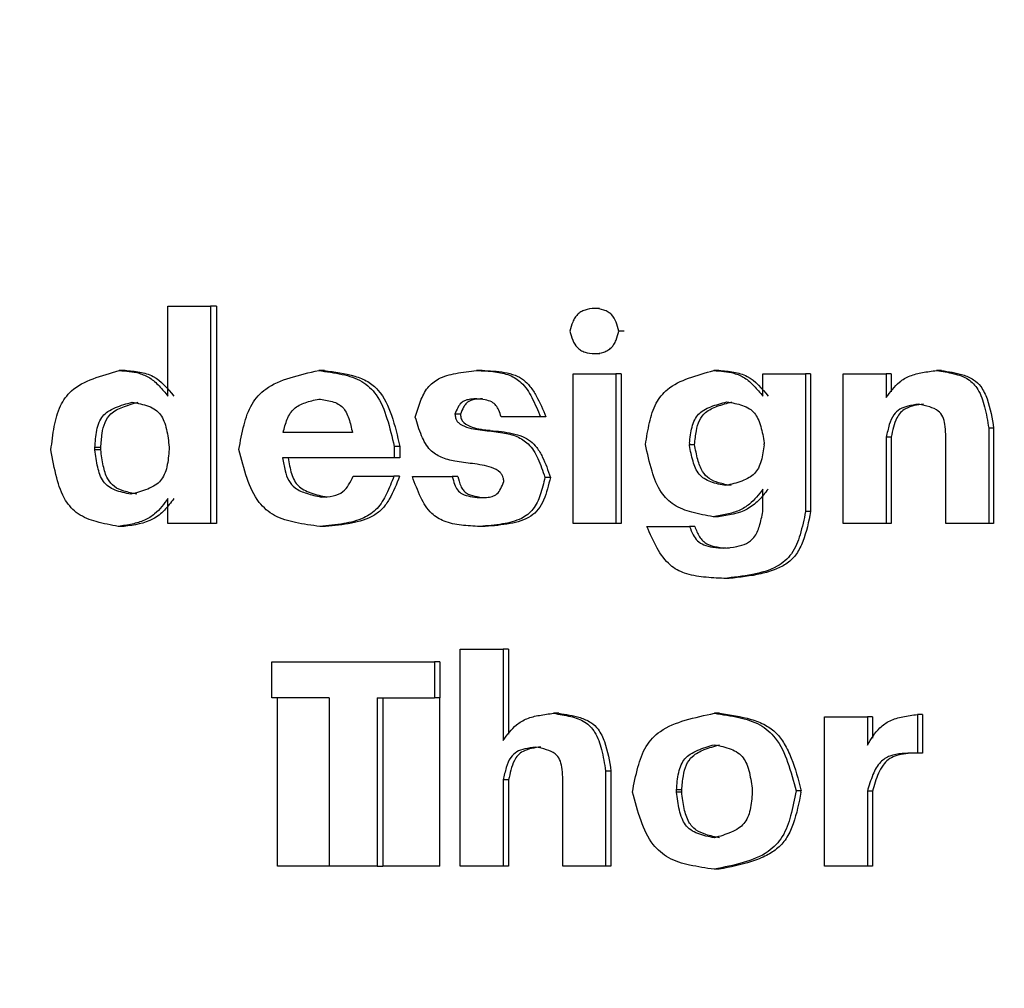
# Model space of a CAD drawing. Header units: millimetres. Extents: x -1137 to 2013, y -755 to 3954.
# Tile 10 of 53: x -727.32 to -719.68, y -519.94 to -512.42. Entities that reach past the tile are written whole.
import ezdxf

# ---------------------------------------------------------------- set-up
doc = ezdxf.new("R2010")
doc.units = ezdxf.units.MM

msp = doc.modelspace()

# ---------------------------------------------------------------- linework, layer by layer
at = {"color": 7, "linetype": 'Continuous', "lineweight": 25}
for p, q in [((-726.1724, -515.346), (-726.1724, -514.6477)), ((-726.1724, -514.6477), (-725.8416, -514.6477)), ((-725.8416, -514.6477), (-725.8416, -516.3331)), ((-725.7967, -514.6477), (-725.7967, -516.3331)), ((-722.8214, -514.6652), (-722.8628, -514.6652)), ((-722.8599, -515.0157), (-722.8185, -515.0157)), ((-726.5056, -515.1466), (-726.5512, -515.1466)), ((-724.9581, -515.1466), (-725.0019, -515.1466)), ((-723.7338, -515.1466), (-723.7762, -515.1466)), ((-723.0256, -516.3331), (-723.0256, -515.173)), ((-723.0256, -515.173), (-722.6946, -515.173)), ((-722.6946, -515.173), (-722.6946, -516.3331)), ((-722.6534, -515.173), (-722.6946, -515.173)), ((-722.6534, -515.173), (-722.6534, -516.3331)), ((-721.5528, -515.346), (-721.5528, -515.173)), ((-721.5528, -515.173), (-721.2217, -515.173)), ((-721.2217, -515.173), (-721.2217, -516.2421)), ((-721.1823, -515.173), (-721.2217, -515.173)), ((-721.1823, -515.173), (-721.1823, -516.2421)), ((-720.9288, -516.3331), (-720.9288, -515.173)), ((-720.9288, -515.173), (-720.5952, -515.173)), ((-720.5952, -515.173), (-720.5952, -515.3573)), ((-720.5565, -515.173), (-720.5952, -515.173)), ((-720.5565, -515.173), (-720.5565, -515.312)), ((-720.166, -515.1466), (-720.2042, -515.1466)), ((-723.2796, -515.5059), (-723.5855, -515.5059)), ((-723.2377, -515.5059), (-723.2796, -515.5059)), ((-723.6696, -515.6123), (-723.712, -515.6123)), ((-720.1331, -516.3331), (-720.1331, -515.6413)), ((-719.7995, -515.5944), (-719.7995, -516.3331)), ((-719.7617, -515.5944), (-719.7995, -515.5944)), ((-719.7617, -515.5944), (-719.7617, -516.3331)), ((-722.1229, -515.7098), (-722.1242, -515.721)), ((-722.1229, -515.7277), (-722.1242, -515.721)), ((-721.5436, -515.7077), (-721.5424, -515.7147)), ((-721.5436, -515.7232), (-721.5424, -515.7147)), ((-720.5952, -515.6633), (-720.5952, -516.3331)), ((-720.5565, -515.6633), (-720.5952, -515.6633)), ((-720.5565, -515.6633), (-720.5565, -516.3331)), ((-726.7398, -515.7632), (-726.7398, -515.7452)), ((-726.6939, -515.7632), (-726.6939, -515.7452)), ((-726.1631, -515.7408), (-726.1631, -515.7587)), ((-724.4161, -515.7363), (-724.4161, -515.8252)), ((-724.3729, -515.7363), (-724.3729, -515.8252)), ((-724.4161, -515.8252), (-725.2822, -515.8252)), ((-724.7332, -515.9672), (-724.4182, -515.9672)), ((-724.3749, -515.9672), (-724.4182, -515.9672)), ((-724.2749, -515.9692), (-723.9645, -515.9692)), ((-721.5528, -516.2421), (-721.5528, -516.0671)), ((-726.1724, -516.3331), (-726.1724, -516.1401)), ((-721.1823, -516.2421), (-721.2217, -516.2421)), ((-725.8416, -516.3331), (-726.1724, -516.3331)), ((-722.6946, -516.3331), (-723.0256, -516.3331)), ((-722.6534, -516.3331), (-722.6946, -516.3331)), ((-720.5952, -516.3331), (-720.9288, -516.3331)), ((-720.5565, -516.3331), (-720.5952, -516.3331)), ((-719.7995, -516.3331), (-720.1331, -516.3331)), ((-719.7617, -516.3331), (-719.7995, -516.3331)), ((-726.5124, -516.3575), (-726.5581, -516.3575)), ((-724.9488, -516.3575), (-724.9926, -516.3575)), ((-723.7084, -516.3575), (-723.7508, -516.3575)), ((-722.4539, -516.3575), (-722.1229, -516.3575)), ((-722.0824, -516.3575), (-722.1229, -516.3575)), ((-721.8159, -516.7609), (-721.8561, -516.7609)), ((-723.9026, -518.9944), (-723.9027, -517.3087)), ((-723.9027, -517.3087), (-723.5693, -517.3087)), ((-723.5693, -517.3087), (-723.5693, -518.0183)), ((-723.5271, -517.3087), (-723.5693, -517.3087)), ((-723.5271, -517.3087), (-723.5271, -517.969)), ((-725.3651, -517.688), (-725.3651, -517.4086)), ((-725.3651, -517.4086), (-724.1037, -517.4086)), ((-724.1037, -517.4086), (-724.1037, -517.688)), ((-724.0609, -517.4086), (-724.1037, -517.4086)), ((-724.0609, -517.4086), (-724.0609, -517.688)), ((-724.9219, -517.688), (-725.3651, -517.688)), ((-725.3207, -518.9944), (-725.3207, -517.688)), ((-724.9219, -517.688), (-724.9219, -518.9944)), ((-724.5473, -517.688), (-724.1037, -517.688)), ((-724.5473, -517.688), (-724.5473, -518.9944)), ((-724.504, -517.688), (-724.504, -518.9944)), ((-724.0609, -517.688), (-724.1037, -517.688)), ((-724.0609, -518.9944), (-724.0609, -517.688)), ((-723.1368, -517.8079), (-723.1785, -517.8079)), ((-721.0756, -518.9944), (-721.0756, -517.8344)), ((-721.0756, -517.8344), (-720.7421, -517.8344)), ((-720.7421, -517.8344), (-720.7421, -518.0562)), ((-720.7032, -517.8344), (-720.7421, -517.8344)), ((-720.7032, -517.8344), (-720.7032, -518.002)), ((-720.3535, -517.8169), (-720.3535, -518.1162)), ((-720.3151, -517.8169), (-720.3535, -517.8169)), ((-720.3151, -517.8169), (-720.3151, -518.1162)), ((-720.3151, -518.1162), (-720.3535, -518.1162)), ((-723.1074, -518.9944), (-723.1074, -518.3023)), ((-722.774, -518.2558), (-722.774, -518.9944)), ((-722.7327, -518.2558), (-722.774, -518.2558)), ((-722.7327, -518.2558), (-722.7327, -518.9944)), ((-723.5693, -518.3247), (-723.5693, -518.9944)), ((-723.5271, -518.3247), (-723.5693, -518.3247)), ((-723.5271, -518.3247), (-723.5271, -518.9944)), ((-722.2239, -518.42), (-722.2239, -518.4022)), ((-722.1833, -518.4022), (-722.2239, -518.4022)), ((-722.1833, -518.42), (-722.2239, -518.42)), ((-722.1833, -518.42), (-722.1833, -518.4022)), ((-721.6354, -518.4066), (-721.6354, -518.4221)), ((-721.2579, -518.4022), (-721.2558, -518.4097)), ((-721.2579, -518.42), (-721.2558, -518.4097)), ((-720.7421, -518.4131), (-720.7421, -518.9944)), ((-720.7032, -518.4131), (-720.7421, -518.4131)), ((-720.7032, -518.4131), (-720.7032, -518.9944)), ((-724.5473, -518.9944), (-724.9219, -518.9944)), ((-724.5473, -518.9944), (-724.504, -518.9944)), ((-723.5693, -518.9944), (-723.9026, -518.9944)), ((-723.5271, -518.9944), (-723.5693, -518.9944)), ((-722.774, -518.9944), (-723.1074, -518.9944)), ((-722.7327, -518.9944), (-722.774, -518.9944)), ((-720.7421, -518.9944), (-721.0756, -518.9944)), ((-720.7032, -518.9944), (-720.7421, -518.9944))]:
    msp.add_line(p, q, dxfattribs=at)
at = {"color": 7, "linetype": 'Continuous', "lineweight": 25, "flags": 128}
msp.add_lwpolyline([(-724.0609, -517.688), (-724.0609, -517.688)], dxfattribs=at)
at = {"color": 7, "linetype": 'Continuous', "lineweight": 25}
for points, knots in [([(-731.5408, -518.971), (-730.9824, -519.4797), (-729.8656, -520.497), (-727.9317, -521.6908), (-725.8593, -522.6092), (-722.9504, -523.4188), (-719.1432, -523.6495), (-714.6779, -522.6531), (-710.6726, -520.4283), (-707.822, -517.5036), (-706.0591, -514.4282), (-705.1211, -511.5324), (-704.8013, -508.5059), (-705.1129, -505.4786), (-706.0435, -502.5804), (-707.7991, -499.5009), (-710.6411, -496.5676), (-714.6414, -494.3334), (-719.1039, -493.3252), (-722.9118, -493.5454), (-725.8228, -494.3476), (-727.8974, -495.2608), (-729.834, -496.45), (-730.9537, -497.464), (-731.5135, -497.971)], [0, 0, 0, 0, 0.031296, 0.062594, 0.093891, 0.125189, 0.187633, 0.250073, 0.312501, 0.374924, 0.416626, 0.458307, 0.500003, 0.541694, 0.583371, 0.62508, 0.687501, 0.74993, 0.81237, 0.874814, 0.906112, 0.937408, 0.968704, 1, 1, 1, 1]), ([(-725.7967, -514.6477), (-725.8051, -514.6477), (-725.8201, -514.6477), (-725.835, -514.6477), (-725.8416, -514.6477)], [0, 0, 0, 0, 0.55987, 1, 1, 1, 1]), ([(-722.6715, -514.8406), (-722.6776, -514.817), (-722.6894, -514.7715), (-722.7183, -514.7193), (-722.7551, -514.6911), (-722.799, -514.6709), (-722.8613, -514.6614), (-722.9227, -514.6707), (-722.9665, -514.6906), (-722.9938, -514.7105), (-723.0149, -514.7382), (-723.0355, -514.7809), (-723.0449, -514.8169), (-723.051, -514.8406)], [0, 0, 0, 0, 0.128207, 0.247343, 0.303373, 0.369634, 0.499718, 0.629768, 0.690458, 0.752045, 0.805257, 0.871854, 1, 1, 1, 1]), ([(-723.051, -514.8406), (-723.0449, -514.8641), (-723.0332, -514.9097), (-723.0044, -514.9619), (-722.9675, -514.9899), (-722.9237, -515.0099), (-722.8614, -515.0195), (-722.8001, -515.0101), (-722.7563, -514.9903), (-722.7292, -514.9703), (-722.7078, -514.9428), (-722.6872, -514.9001), (-722.6777, -514.8642), (-722.6715, -514.8406)], [0, 0, 0, 0, 0.128247, 0.247476, 0.303422, 0.369676, 0.499726, 0.629672, 0.69041, 0.751963, 0.805117, 0.871861, 1, 1, 1, 1]), ([(-722.6304, -514.8406), (-722.6381, -514.8406), (-722.6518, -514.8406), (-722.6655, -514.8406), (-722.6715, -514.8406)], [0, 0, 0, 0, 0.559816, 1, 1, 1, 1]), ([(-727.0808, -515.7625), (-727.0734, -515.702), (-727.0593, -515.5859), (-727.0193, -515.4242), (-726.918, -515.2835), (-726.7486, -515.2026), (-726.6192, -515.1659), (-726.5512, -515.1466)], [0, 0, 0, 0, 0.203342, 0.389835, 0.548666, 0.763035, 1, 1, 1, 1]), ([(-726.5512, -515.1466), (-726.4988, -515.1501), (-726.4163, -515.1558), (-726.3092, -515.2004), (-726.2372, -515.267), (-726.1947, -515.3188), (-726.1724, -515.346)], [0, 0, 0, 0, 0.350521, 0.551543, 0.763989, 1, 1, 1, 1]), ([(-726.5056, -515.1466), (-726.4675, -515.1493), (-726.3935, -515.1547), (-726.2468, -515.1966), (-726.1753, -515.2859), (-726.1271, -515.346)], [0, 0, 0, 0, 0.2573152, 0.5005281, 1, 1, 1, 1]), ([(-725.6219, -515.76), (-725.6099, -515.696), (-725.5875, -515.5755), (-725.5325, -515.4062), (-725.4075, -515.2687), (-725.2186, -515.1948), (-725.0765, -515.1632), (-725.0019, -515.1466)], [0, 0, 0, 0, 0.202696, 0.381184, 0.545015, 0.761317, 1, 1, 1, 1]), ([(-725.0019, -515.1466), (-724.941, -515.1549), (-724.8265, -515.1704), (-724.6639, -515.2184), (-724.5356, -515.3422), (-724.4647, -515.525), (-724.4328, -515.6635), (-724.4161, -515.7363)], [0, 0, 0, 0, 0.200111, 0.376398, 0.539019, 0.757768, 1, 1, 1, 1]), ([(-724.9581, -515.1466), (-724.8785, -515.157), (-724.7629, -515.1721), (-724.6206, -515.2265), (-724.5067, -515.3205), (-724.426, -515.5019), (-724.3913, -515.6551), (-724.3729, -515.7363)], [0, 0, 0, 0, 0.2597581, 0.3776992, 0.4897275, 0.7293192, 1, 1, 1, 1]), ([(-724.2518, -515.5079), (-724.2393, -515.4663), (-724.2156, -515.3872), (-724.164, -515.2777), (-724.0652, -515.1993), (-723.9306, -515.1638), (-723.8302, -515.1526), (-723.7762, -515.1466)], [0, 0, 0, 0, 0.197718, 0.375523, 0.539078, 0.752431, 1, 1, 1, 1]), ([(-723.7762, -515.1466), (-723.7285, -515.1486), (-723.6423, -515.1523), (-723.5208, -515.1755), (-723.4148, -515.2421), (-723.3402, -515.3617), (-723.3008, -515.4554), (-723.2796, -515.5059)], [0, 0, 0, 0, 0.213392, 0.385755, 0.545979, 0.755842, 1, 1, 1, 1]), ([(-723.7338, -515.1466), (-723.6751, -515.1487), (-723.5882, -515.1518), (-723.4798, -515.1793), (-723.411, -515.2158), (-723.3561, -515.2726), (-723.2947, -515.3682), (-723.2606, -515.4506), (-723.2377, -515.5059)], [0, 0, 0, 0, 0.261217, 0.386934, 0.496013, 0.603752, 0.734731, 1, 1, 1, 1]), ([(-722.4646, -515.7212), (-722.4555, -515.6641), (-722.4382, -515.5546), (-722.3932, -515.402), (-722.2887, -515.2731), (-722.1247, -515.199), (-721.9999, -515.1646), (-721.9345, -515.1466)], [0, 0, 0, 0, 0.201501, 0.386528, 0.546374, 0.76258, 1, 1, 1, 1]), ([(-721.9345, -515.1466), (-721.8818, -515.1501), (-721.7988, -515.1556), (-721.691, -515.2002), (-721.6183, -515.2669), (-721.5754, -515.3187), (-721.5528, -515.346)], [0, 0, 0, 0, 0.350485, 0.551603, 0.763949, 1, 1, 1, 1]), ([(-721.8942, -515.1466), (-721.9017, -515.1466), (-721.9152, -515.1466), (-721.9286, -515.1466), (-721.9345, -515.1466)], [0, 0, 0, 0, 0.560023, 1, 1, 1, 1]), ([(-721.8942, -515.1466), (-721.856, -515.1493), (-721.7816, -515.1546), (-721.6339, -515.1965), (-721.5616, -515.2859), (-721.513, -515.346)], [0, 0, 0, 0, 0.257215, 0.500581, 1, 1, 1, 1]), ([(-720.5952, -515.3573), (-720.5641, -515.3137), (-720.5144, -515.2441), (-720.4107, -515.1833), (-720.3109, -515.1596), (-720.241, -515.151), (-720.2042, -515.1466)], [0, 0, 0, 0, 0.341326, 0.544478, 0.760674, 1, 1, 1, 1]), ([(-720.2042, -515.1466), (-720.1597, -515.1535), (-720.0763, -515.1666), (-719.9585, -515.2047), (-719.8704, -515.2987), (-719.8261, -515.4353), (-719.8088, -515.5386), (-719.7995, -515.5944)], [0, 0, 0, 0, 0.200386, 0.375547, 0.536066, 0.749153, 1, 1, 1, 1]), ([(-720.166, -515.1466), (-720.1106, -515.155), (-720.0251, -515.1679), (-719.9195, -515.2105), (-719.8513, -515.2756), (-719.792, -515.4046), (-719.774, -515.5173), (-719.7617, -515.5944)], [0, 0, 0, 0, 0.247761, 0.382855, 0.496926, 0.65588, 1, 1, 1, 1]), ([(-726.7398, -515.7452), (-726.737, -515.7), (-726.7328, -515.6331), (-726.7101, -515.5507), (-726.6812, -515.4995), (-726.6359, -515.4613), (-726.5593, -515.4227), (-726.4941, -515.4046), (-726.4503, -515.3925)], [0, 0, 0, 0, 0.264776, 0.390907, 0.498252, 0.603592, 0.73334, 1, 1, 1, 1]), ([(-726.6939, -515.7452), (-726.6913, -515.7085), (-726.6867, -515.6423), (-726.6674, -515.5501), (-726.6144, -515.4713), (-726.5184, -515.4245), (-726.4447, -515.4038), (-726.4047, -515.3925)], [0, 0, 0, 0, 0.215972, 0.389703, 0.547079, 0.754271, 1, 1, 1, 1]), ([(-726.4503, -515.3925), (-726.407, -515.4006), (-726.3442, -515.4122), (-726.2686, -515.4475), (-726.2278, -515.4885), (-726.2004, -515.542), (-726.1764, -515.6261), (-726.1684, -515.6947), (-726.1631, -515.7408)], [0, 0, 0, 0, 0.259479, 0.376046, 0.486744, 0.593771, 0.727193, 1, 1, 1, 1]), ([(-725.2778, -515.6278), (-725.2688, -515.593), (-725.2555, -515.5414), (-725.2253, -515.4797), (-725.1832, -515.4286), (-725.1042, -515.392), (-725.0371, -515.3765), (-725.0019, -515.3684)], [0, 0, 0, 0, 0.260423, 0.38615, 0.49657, 0.735557, 1, 1, 1, 1]), ([(-725.0019, -515.3684), (-724.9663, -515.3728), (-724.9141, -515.3792), (-724.8507, -515.4036), (-724.8134, -515.4323), (-724.7867, -515.4725), (-724.76, -515.5374), (-724.7481, -515.5915), (-724.7401, -515.6278)], [0, 0, 0, 0, 0.26087, 0.382819, 0.491149, 0.597843, 0.73017, 1, 1, 1, 1]), ([(-723.7738, -515.366), (-723.7902, -515.3669), (-723.82, -515.3684), (-723.8617, -515.376), (-723.8992, -515.3965), (-723.9247, -515.437), (-723.9372, -515.4687), (-723.9439, -515.4858)], [0, 0, 0, 0, 0.215622, 0.39155, 0.553091, 0.758686, 1, 1, 1, 1]), ([(-723.7314, -515.366), (-723.7516, -515.3669), (-723.7816, -515.3683), (-723.8191, -515.3772), (-723.8431, -515.3885), (-723.8624, -515.407), (-723.8833, -515.4391), (-723.894, -515.4671), (-723.9013, -515.4858)], [0, 0, 0, 0, 0.2647299, 0.3929835, 0.5024448, 0.6090752, 0.7377934, 1, 1, 1, 1]), ([(-723.5855, -515.5059), (-723.5911, -515.4886), (-723.6011, -515.4576), (-723.623, -515.4156), (-723.6609, -515.3859), (-723.7135, -515.3723), (-723.7527, -515.3682), (-723.7738, -515.366)], [0, 0, 0, 0, 0.210574, 0.378685, 0.540662, 0.752797, 1, 1, 1, 1]), ([(-722.1229, -515.7098), (-722.1185, -515.6679), (-722.1119, -515.6061), (-722.0862, -515.5305), (-722.0555, -515.4848), (-722.0105, -515.4513), (-721.9369, -515.4171), (-721.875, -515.4012), (-721.8334, -515.3905)], [0, 0, 0, 0, 0.262231, 0.386387, 0.494255, 0.600852, 0.732123, 1, 1, 1, 1]), ([(-722.0836, -515.721), (-722.0797, -515.6852), (-722.0727, -515.6219), (-722.0508, -515.5337), (-721.9959, -515.4613), (-721.9027, -515.4192), (-721.8316, -515.4005), (-721.7932, -515.3905)], [0, 0, 0, 0, 0.220204, 0.389915, 0.548298, 0.756226, 1, 1, 1, 1]), ([(-721.8334, -515.3905), (-721.792, -515.3973), (-721.7314, -515.4074), (-721.6589, -515.4394), (-721.617, -515.4749), (-721.5884, -515.5235), (-721.5612, -515.6009), (-721.5507, -515.6648), (-721.5436, -515.7077)], [0, 0, 0, 0, 0.260912, 0.382616, 0.490569, 0.59748, 0.7298, 1, 1, 1, 1]), ([(-720.3445, -515.4083), (-720.3724, -515.4124), (-720.4223, -515.4197), (-720.4918, -515.4419), (-720.5456, -515.4929), (-720.5753, -515.5714), (-720.5882, -515.6311), (-720.5952, -515.6633)], [0, 0, 0, 0, 0.212509, 0.380633, 0.540227, 0.751158, 1, 1, 1, 1]), ([(-720.3062, -515.4083), (-720.3546, -515.4143), (-720.4197, -515.4222), (-720.4868, -515.4706), (-720.5323, -515.5441), (-720.5461, -515.6119), (-720.5565, -515.6633)], [0, 0, 0, 0, 0.359684, 0.484422, 0.608815, 1, 1, 1, 1]), ([(-720.1331, -515.6413), (-720.1349, -515.6156), (-720.1381, -515.5695), (-720.1521, -515.5052), (-720.1927, -515.4527), (-720.2627, -515.4254), (-720.3156, -515.4144), (-720.3445, -515.4083)], [0, 0, 0, 0, 0.216523, 0.387729, 0.543183, 0.750725, 1, 1, 1, 1]), ([(-723.9439, -515.4858), (-723.9428, -515.4948), (-723.9409, -515.5106), (-723.9335, -515.5338), (-723.9069, -515.5637), (-723.8319, -515.5988), (-723.7598, -515.6069), (-723.712, -515.6123)], [0, 0, 0, 0, 0.09381, 0.164754, 0.247864, 0.501245, 1, 1, 1, 1]), ([(-723.9013, -515.4858), (-723.9092, -515.4858), (-723.9235, -515.4858), (-723.9376, -515.4858), (-723.9439, -515.4858)], [0, 0, 0, 0, 0.560082, 1, 1, 1, 1]), ([(-723.9013, -515.4858), (-723.9, -515.4981), (-723.8982, -515.516), (-723.8874, -515.5377), (-723.8627, -515.5645), (-723.7893, -515.5989), (-723.7173, -515.607), (-723.6696, -515.6123)], [0, 0, 0, 0, 0.126562, 0.184383, 0.248112, 0.501284, 1, 1, 1, 1]), ([(-723.8085, -515.8697), (-723.8539, -515.8643), (-723.9359, -515.8546), (-724.0495, -515.8266), (-724.1489, -515.7637), (-724.2108, -515.647), (-724.2374, -515.5567), (-724.2518, -515.5079)], [0, 0, 0, 0, 0.216999, 0.392882, 0.552667, 0.758096, 1, 1, 1, 1]), ([(-724.7401, -515.6278), (-724.8405, -515.6278), (-725.0197, -515.6278), (-725.1989, -515.6278), (-725.2778, -515.6278)], [0, 0, 0, 0, 0.559992, 1, 1, 1, 1]), ([(-723.712, -515.6123), (-723.6655, -515.6169), (-723.5812, -515.6251), (-723.4642, -515.6524), (-723.3614, -515.7164), (-723.2941, -515.8346), (-723.2623, -515.9266), (-723.2452, -515.9761)], [0, 0, 0, 0, 0.21573, 0.390795, 0.550832, 0.757837, 1, 1, 1, 1]), ([(-723.6696, -515.6123), (-723.6124, -515.6175), (-723.5276, -515.6252), (-723.4229, -515.6557), (-723.3563, -515.6914), (-723.3042, -515.7467), (-723.2494, -515.841), (-723.2219, -515.9219), (-723.2034, -515.9761)], [0, 0, 0, 0, 0.264007, 0.391799, 0.501167, 0.607906, 0.737007, 1, 1, 1, 1]), ([(-721.939, -516.282), (-721.9942, -516.2716), (-722.0984, -516.2521), (-722.2449, -516.2011), (-722.3584, -516.0865), (-722.4219, -515.9182), (-722.4496, -515.7904), (-722.4646, -515.7212)], [0, 0, 0, 0, 0.199172, 0.375609, 0.538241, 0.749856, 1, 1, 1, 1]), ([(-722.1242, -515.721), (-722.1201, -515.721), (-722.1119, -515.721), (-722.0997, -515.721), (-722.0903, -515.721), (-722.0849, -515.721), (-722.0836, -515.721)], [0, 0, 0, 0, 0.301911, 0.603347, 0.905258, 1, 1, 1, 1]), ([(-721.8001, -516.0402), (-721.8326, -516.0338), (-721.8908, -516.0224), (-721.9712, -515.9914), (-722.031, -515.9273), (-722.063, -515.8324), (-722.0763, -515.7603), (-722.0836, -515.721)], [0, 0, 0, 0, 0.2099958, 0.3769912, 0.5357507, 0.7467235, 1, 1, 1, 1]), ([(-721.5436, -515.7232), (-721.5491, -515.7652), (-721.5573, -515.8272), (-721.5848, -515.9026), (-721.6164, -515.9483), (-721.662, -515.9814), (-721.7362, -516.0148), (-721.7985, -516.03), (-721.8403, -516.0402)], [0, 0, 0, 0, 0.2623406, 0.3868879, 0.4951139, 0.6019774, 0.7329876, 1, 1, 1, 1]), ([(-726.5581, -516.3575), (-726.6152, -516.3466), (-726.7225, -516.3262), (-726.8733, -516.2713), (-726.985, -516.1471), (-727.0438, -515.9698), (-727.0677, -515.8354), (-727.0808, -515.7625)], [0, 0, 0, 0, 0.198912, 0.373844, 0.535423, 0.747833, 1, 1, 1, 1]), ([(-726.6939, -515.7452), (-726.7025, -515.7452), (-726.7178, -515.7452), (-726.733, -515.7452), (-726.7398, -515.7452)], [0, 0, 0, 0, 0.559876, 1, 1, 1, 1]), ([(-726.4595, -516.1067), (-726.5015, -516.0984), (-726.5625, -516.0863), (-726.6356, -516.0506), (-726.6902, -515.9935), (-726.7233, -515.892), (-726.7341, -515.8079), (-726.7398, -515.7632)], [0, 0, 0, 0, 0.258654, 0.37515, 0.486314, 0.727068, 1, 1, 1, 1]), ([(-726.6939, -515.7632), (-726.7025, -515.7632), (-726.7178, -515.7632), (-726.733, -515.7632), (-726.7398, -515.7632)], [0, 0, 0, 0, 0.559876, 1, 1, 1, 1]), ([(-726.414, -516.1067), (-726.4479, -516.0996), (-726.508, -516.0871), (-726.5917, -516.0536), (-726.65, -515.982), (-726.6786, -515.8808), (-726.6885, -515.8044), (-726.6939, -515.7632)], [0, 0, 0, 0, 0.210739, 0.373245, 0.534349, 0.7487, 1, 1, 1, 1]), ([(-726.1631, -515.7587), (-726.167, -515.8039), (-726.1728, -515.8706), (-726.1975, -515.9525), (-726.2274, -516.0033), (-726.2733, -516.0407), (-726.3503, -516.0784), (-726.4156, -516.0953), (-726.4595, -516.1067)], [0, 0, 0, 0, 0.264747, 0.391108, 0.498867, 0.604309, 0.733936, 1, 1, 1, 1]), ([(-724.9926, -516.3575), (-725.0561, -516.3488), (-725.176, -516.3324), (-725.3457, -516.285), (-725.4862, -516.1646), (-725.5658, -515.9771), (-725.6025, -515.835), (-725.6219, -515.76)], [0, 0, 0, 0, 0.200709, 0.378622, 0.54179, 0.758362, 1, 1, 1, 1]), ([(-724.3729, -515.7363), (-724.381, -515.7363), (-724.3953, -515.7363), (-724.4097, -515.7363), (-724.4161, -515.7363)], [0, 0, 0, 0, 0.560071, 1, 1, 1, 1]), ([(-721.8403, -516.0402), (-721.8802, -516.0327), (-721.9387, -516.0218), (-722.0086, -515.9893), (-722.0643, -515.9398), (-722.101, -515.8468), (-722.1153, -515.769), (-722.1229, -515.7277)], [0, 0, 0, 0, 0.259845, 0.381246, 0.490639, 0.73006, 1, 1, 1, 1]), ([(-725.2822, -515.8252), (-725.2768, -515.8584), (-725.267, -515.9183), (-725.2407, -516.0012), (-725.1829, -516.0676), (-725.0911, -516.1047), (-725.0214, -516.1205), (-724.9837, -516.1291)], [0, 0, 0, 0, 0.2133245, 0.3848624, 0.5439318, 0.7535994, 1, 1, 1, 1]), ([(-725.2381, -515.8252), (-725.2318, -515.8663), (-725.2224, -515.9268), (-725.1936, -516), (-725.1614, -516.0438), (-725.116, -516.0753), (-725.0424, -516.1063), (-724.981, -516.1199), (-724.9399, -516.1291)], [0, 0, 0, 0, 0.262066, 0.386568, 0.494752, 0.601458, 0.732771, 1, 1, 1, 1]), ([(-724.3729, -515.8252), (-724.381, -515.8252), (-724.3953, -515.8252), (-724.4097, -515.8252), (-724.4161, -515.8252)], [0, 0, 0, 0, 0.560071, 1, 1, 1, 1]), ([(-723.5649, -516.0071), (-723.5662, -515.9977), (-723.5685, -515.9809), (-723.5763, -515.9565), (-723.6033, -515.9239), (-723.6822, -515.8859), (-723.7581, -515.8761), (-723.8085, -515.8697)], [0, 0, 0, 0, 0.093756, 0.165788, 0.248246, 0.501216, 1, 1, 1, 1]), ([(-724.4182, -515.9672), (-724.4361, -516.0133), (-724.4701, -516.1012), (-724.5401, -516.2214), (-724.6599, -516.3031), (-724.8153, -516.3406), (-724.9308, -516.3516), (-724.9926, -516.3575)], [0, 0, 0, 0, 0.195951, 0.373369, 0.539452, 0.753651, 1, 1, 1, 1]), ([(-724.9837, -516.1291), (-724.9521, -516.1277), (-724.8931, -516.1251), (-724.813, -516.0956), (-724.7665, -516.0331), (-724.7448, -515.9902), (-724.7332, -515.9672)], [0, 0, 0, 0, 0.295146, 0.551722, 0.759776, 1, 1, 1, 1]), ([(-724.3749, -515.9672), (-724.3982, -516.028), (-724.4323, -516.1169), (-724.5028, -516.22), (-724.5984, -516.2955), (-724.7538, -516.3393), (-724.8816, -516.3512), (-724.9488, -516.3575)], [0, 0, 0, 0, 0.256711, 0.375126, 0.489353, 0.731829, 1, 1, 1, 1]), ([(-723.7508, -516.3575), (-723.7987, -516.3549), (-723.892, -516.3499), (-724.0229, -516.3262), (-724.141, -516.2554), (-724.2174, -516.1254), (-724.2547, -516.024), (-724.2749, -515.9692)], [0, 0, 0, 0, 0.200535, 0.389996, 0.549073, 0.756607, 1, 1, 1, 1]), ([(-723.9645, -515.9692), (-723.9594, -515.9895), (-723.9503, -516.0258), (-723.9277, -516.0753), (-723.8844, -516.1098), (-723.8235, -516.1257), (-723.7778, -516.1308), (-723.7531, -516.1335)], [0, 0, 0, 0, 0.210624, 0.375961, 0.535685, 0.749705, 1, 1, 1, 1]), ([(-723.9219, -515.9692), (-723.9298, -515.9692), (-723.944, -515.9692), (-723.9582, -515.9692), (-723.9645, -515.9692)], [0, 0, 0, 0, 0.560281, 1, 1, 1, 1]), ([(-723.9219, -515.9692), (-723.9158, -515.9943), (-723.907, -516.0311), (-723.8834, -516.0741), (-723.8488, -516.1066), (-723.7878, -516.1251), (-723.7375, -516.1306), (-723.7108, -516.1335)], [0, 0, 0, 0, 0.258579, 0.377936, 0.48748, 0.728167, 1, 1, 1, 1]), ([(-723.7531, -516.1335), (-723.7349, -516.1332), (-723.7018, -516.1327), (-723.6556, -516.1261), (-723.6135, -516.1055), (-723.5851, -516.0611), (-723.572, -516.0261), (-723.5649, -516.0071)], [0, 0, 0, 0, 0.217439, 0.394186, 0.554504, 0.758034, 1, 1, 1, 1]), ([(-723.2452, -515.9761), (-723.2562, -516.0216), (-723.277, -516.1073), (-723.3281, -516.2268), (-723.436, -516.3086), (-723.5823, -516.3429), (-723.6917, -516.3524), (-723.7508, -516.3575)], [0, 0, 0, 0, 0.198008, 0.373311, 0.534364, 0.748709, 1, 1, 1, 1]), ([(-723.2034, -515.9761), (-723.2175, -516.036), (-723.238, -516.1228), (-723.2926, -516.2259), (-723.3771, -516.301), (-723.5237, -516.3421), (-723.6443, -516.3521), (-723.7084, -516.3575)], [0, 0, 0, 0, 0.258542, 0.375052, 0.486078, 0.726636, 1, 1, 1, 1]), ([(-723.2034, -515.9761), (-723.2112, -515.9761), (-723.2251, -515.9761), (-723.2391, -515.9761), (-723.2452, -515.9761)], [0, 0, 0, 0, 0.559804, 1, 1, 1, 1]), ([(-721.5528, -516.0671), (-721.5852, -516.1091), (-721.6367, -516.176), (-721.7379, -516.2378), (-721.8351, -516.2648), (-721.9033, -516.2761), (-721.939, -516.282)], [0, 0, 0, 0, 0.343198, 0.54717, 0.762908, 1, 1, 1, 1]), ([(-721.513, -516.0671), (-721.5366, -516.0978), (-721.5827, -516.1578), (-721.706, -516.2534), (-721.821, -516.2705), (-721.8987, -516.282)], [0, 0, 0, 0, 0.253567, 0.495804, 1, 1, 1, 1]), ([(-726.1724, -516.1401), (-726.2039, -516.1831), (-726.2541, -516.2516), (-726.3555, -516.3144), (-726.4534, -516.341), (-726.5221, -516.3518), (-726.5581, -516.3575)], [0, 0, 0, 0, 0.343235, 0.546476, 0.762278, 1, 1, 1, 1]), ([(-726.1271, -516.1401), (-726.1502, -516.1716), (-726.1951, -516.233), (-726.3181, -516.3306), (-726.434, -516.3466), (-726.5124, -516.3575)], [0, 0, 0, 0, 0.25407, 0.495379, 1, 1, 1, 1]), ([(-721.2217, -516.2421), (-721.2344, -516.3021), (-721.2582, -516.4147), (-721.3182, -516.5724), (-721.4533, -516.6871), (-721.6415, -516.7365), (-721.782, -516.7525), (-721.8561, -516.7609)], [0, 0, 0, 0, 0.20032, 0.375761, 0.53703, 0.755988, 1, 1, 1, 1]), ([(-721.8561, -516.5259), (-721.8228, -516.5224), (-721.7629, -516.5161), (-721.6797, -516.4949), (-721.612, -516.4405), (-721.5758, -516.3491), (-721.5609, -516.2798), (-721.5528, -516.2421)], [0, 0, 0, 0, 0.21561, 0.387357, 0.544067, 0.752184, 1, 1, 1, 1]), ([(-721.1823, -516.2421), (-721.1984, -516.3206), (-721.2217, -516.4345), (-721.2868, -516.5714), (-721.3612, -516.6462), (-721.4581, -516.6955), (-721.6096, -516.7385), (-721.7329, -516.7519), (-721.8159, -516.7609)], [0, 0, 0, 0, 0.259796, 0.377014, 0.4878375, 0.5963116, 0.7279084, 1, 1, 1, 1]), ([(-725.7967, -516.3331), (-725.8051, -516.3331), (-725.8201, -516.3331), (-725.835, -516.3331), (-725.8416, -516.3331)], [0, 0, 0, 0, 0.55987, 1, 1, 1, 1]), ([(-721.8987, -516.282), (-721.9062, -516.282), (-721.9196, -516.282), (-721.933, -516.282), (-721.939, -516.282)], [0, 0, 0, 0, 0.559804, 1, 1, 1, 1]), ([(-721.8561, -516.7609), (-721.9086, -516.7583), (-722.0113, -516.7533), (-722.1554, -516.7292), (-722.2899, -516.6576), (-722.3825, -516.5217), (-722.4293, -516.4141), (-722.4539, -516.3575)], [0, 0, 0, 0, 0.2001847, 0.3919167, 0.5527064, 0.7648494, 1, 1, 1, 1]), ([(-722.1229, -516.3575), (-722.1139, -516.3795), (-722.0978, -516.4189), (-722.0633, -516.4712), (-722.0087, -516.505), (-721.9374, -516.5198), (-721.8844, -516.5238), (-721.8561, -516.5259)], [0, 0, 0, 0, 0.207358, 0.370616, 0.535827, 0.751945, 1, 1, 1, 1]), ([(-722.0824, -516.3575), (-722.0715, -516.3849), (-722.0557, -516.4249), (-722.0213, -516.4695), (-721.9765, -516.502), (-721.9052, -516.5195), (-721.8466, -516.5237), (-721.8159, -516.5259)], [0, 0, 0, 0, 0.254926, 0.372622, 0.48619, 0.730461, 1, 1, 1, 1]), ([(-723.5693, -518.0183), (-723.5382, -517.9747), (-723.4885, -517.9052), (-723.3847, -517.8445), (-723.2851, -517.821), (-723.2152, -517.8124), (-723.1785, -517.8079)], [0, 0, 0, 0, 0.341454, 0.544589, 0.760715, 1, 1, 1, 1]), ([(-723.1785, -517.8079), (-723.134, -517.8149), (-723.0506, -517.828), (-722.9329, -517.866), (-722.8448, -517.96), (-722.8006, -518.0967), (-722.7833, -518.1999), (-722.774, -518.2558)], [0, 0, 0, 0, 0.2004116, 0.3755688, 0.5360859, 0.7491516, 1, 1, 1, 1]), ([(-723.1368, -517.8079), (-723.0814, -517.8162), (-722.9959, -517.8291), (-722.8905, -517.8719), (-722.8223, -517.9369), (-722.763, -518.0659), (-722.745, -518.1787), (-722.7327, -518.2558)], [0, 0, 0, 0, 0.247768, 0.3829, 0.496943, 0.655915, 1, 1, 1, 1]), ([(-722.5663, -518.4192), (-722.5536, -518.3546), (-722.5297, -518.2332), (-722.472, -518.0625), (-722.3425, -517.9261), (-722.1501, -517.854), (-722.0055, -517.8238), (-721.9297, -517.8079)], [0, 0, 0, 0, 0.20246, 0.380518, 0.544186, 0.760905, 1, 1, 1, 1]), ([(-721.9297, -517.8079), (-721.8661, -517.8173), (-721.7459, -517.8351), (-721.576, -517.8845), (-721.4351, -518.0056), (-721.3535, -518.1927), (-721.3154, -518.3349), (-721.2953, -518.4097)], [0, 0, 0, 0, 0.200285, 0.378983, 0.542226, 0.759019, 1, 1, 1, 1]), ([(-721.8894, -517.8079), (-721.8969, -517.8079), (-721.9104, -517.8079), (-721.9238, -517.8079), (-721.9297, -517.8079)], [0, 0, 0, 0, 0.559814, 1, 1, 1, 1]), ([(-721.8894, -517.8079), (-721.8067, -517.8195), (-721.6845, -517.8366), (-721.5361, -517.8931), (-721.4463, -517.9579), (-721.3804, -518.0488), (-721.3124, -518.1963), (-721.2798, -518.3194), (-721.2579, -518.4022)], [0, 0, 0, 0, 0.260827, 0.385755, 0.493881, 0.602678, 0.733043, 1, 1, 1, 1]), ([(-720.7421, -518.0562), (-720.7134, -518.0078), (-720.6682, -517.9313), (-720.5662, -517.859), (-720.4637, -517.8317), (-720.3916, -517.822), (-720.3535, -517.8169)], [0, 0, 0, 0, 0.34603, 0.5455434, 0.7601127, 1, 1, 1, 1]), ([(-723.3187, -518.0697), (-723.3466, -518.0737), (-723.3964, -518.081), (-723.4658, -518.1032), (-723.5197, -518.1541), (-723.5494, -518.2328), (-723.5623, -518.2924), (-723.5693, -518.3247)], [0, 0, 0, 0, 0.21249, 0.380552, 0.539966, 0.751154, 1, 1, 1, 1]), ([(-723.2768, -518.0697), (-723.3252, -518.0756), (-723.3904, -518.0836), (-723.4575, -518.132), (-723.5029, -518.2054), (-723.5167, -518.2732), (-723.5271, -518.3247)], [0, 0, 0, 0, 0.359693, 0.484458, 0.608866, 1, 1, 1, 1]), ([(-723.1074, -518.3023), (-723.1092, -518.2766), (-723.1124, -518.2305), (-723.1265, -518.1664), (-723.1671, -518.1139), (-723.2369, -518.0867), (-723.2899, -518.0757), (-723.3187, -518.0697)], [0, 0, 0, 0, 0.216358, 0.387741, 0.542983, 0.75083, 1, 1, 1, 1]), ([(-722.2239, -518.4022), (-722.2203, -518.3572), (-722.2149, -518.2909), (-722.1907, -518.2092), (-722.1606, -518.1587), (-722.115, -518.1209), (-722.0383, -518.0824), (-721.9733, -518.0641), (-721.9297, -518.0518)], [0, 0, 0, 0, 0.263949, 0.389724, 0.497496, 0.603444, 0.733513, 1, 1, 1, 1]), ([(-722.1833, -518.4022), (-722.1801, -518.3658), (-722.1742, -518.3001), (-722.1532, -518.2085), (-722.0987, -518.1309), (-722.0028, -518.0843), (-721.9292, -518.0632), (-721.8894, -518.0518)], [0, 0, 0, 0, 0.215064, 0.388459, 0.546663, 0.754636, 1, 1, 1, 1]), ([(-721.9297, -518.0518), (-721.8858, -518.0608), (-721.8223, -518.0737), (-721.7458, -518.1103), (-721.7038, -518.1517), (-721.6754, -518.206), (-721.65, -518.2908), (-721.6412, -518.3601), (-721.6354, -518.4066)], [0, 0, 0, 0, 0.259565, 0.376211, 0.488188, 0.595261, 0.728662, 1, 1, 1, 1]), ([(-720.3535, -518.1162), (-720.3933, -518.1167), (-720.465, -518.1177), (-720.5654, -518.1329), (-720.6526, -518.1868), (-720.705, -518.2902), (-720.729, -518.3698), (-720.7421, -518.4131)], [0, 0, 0, 0, 0.217004, 0.390506, 0.546684, 0.753198, 1, 1, 1, 1]), ([(-720.3151, -518.1162), (-720.3642, -518.1164), (-720.4364, -518.1166), (-720.5264, -518.1365), (-720.5826, -518.1653), (-720.625, -518.2131), (-720.6684, -518.2953), (-720.6892, -518.3657), (-720.7032, -518.4131)], [0, 0, 0, 0, 0.2659514, 0.3915792, 0.4981771, 0.6029866, 0.7323828, 1, 1, 1, 1]), ([(-721.9321, -519.0188), (-721.9955, -519.0095), (-722.1155, -518.9918), (-722.285, -518.9426), (-722.4258, -518.822), (-722.5076, -518.6355), (-722.5461, -518.4938), (-722.5663, -518.4192)], [0, 0, 0, 0, 0.200245, 0.37897, 0.542242, 0.759069, 1, 1, 1, 1]), ([(-721.9297, -518.7749), (-721.9736, -518.766), (-722.0372, -518.753), (-722.1141, -518.7168), (-722.1562, -518.6754), (-722.1846, -518.6211), (-722.2097, -518.5361), (-722.2182, -518.4666), (-722.2239, -518.42)], [0, 0, 0, 0, 0.259789, 0.376358, 0.488333, 0.595192, 0.728511, 1, 1, 1, 1]), ([(-721.8894, -518.7749), (-721.9249, -518.7674), (-721.9877, -518.754), (-722.0754, -518.7199), (-722.1382, -518.6471), (-722.1678, -518.5418), (-722.1779, -518.4627), (-722.1833, -518.42)], [0, 0, 0, 0, 0.211952, 0.375204, 0.536562, 0.749698, 1, 1, 1, 1]), ([(-721.2953, -518.4097), (-721.308, -518.4743), (-721.3318, -518.5958), (-721.3895, -518.7663), (-721.519, -518.9025), (-721.7116, -518.9736), (-721.8562, -519.0033), (-721.9321, -519.0188)], [0, 0, 0, 0, 0.202562, 0.380874, 0.544184, 0.760793, 1, 1, 1, 1]), ([(-721.6354, -518.4221), (-721.639, -518.4671), (-721.6442, -518.5336), (-721.6685, -518.6155), (-721.6984, -518.6663), (-721.7443, -518.7043), (-721.8209, -518.7435), (-721.886, -518.7623), (-721.9297, -518.7749)], [0, 0, 0, 0, 0.263592, 0.389184, 0.497294, 0.60341, 0.733637, 1, 1, 1, 1]), ([(-721.2579, -518.42), (-721.2738, -518.5027), (-721.297, -518.6232), (-721.3603, -518.7702), (-721.4316, -518.8563), (-721.5286, -518.9174), (-721.6813, -518.9766), (-721.8072, -519.0018), (-721.8918, -519.0188)], [0, 0, 0, 0, 0.26037, 0.379507, 0.492537, 0.601429, 0.732021, 1, 1, 1, 1]), ([(-721.2558, -518.4097), (-721.2601, -518.4097), (-721.2688, -518.4097), (-721.2818, -518.4097), (-721.2904, -518.4097), (-721.2951, -518.4097), (-721.2953, -518.4097)], [0, 0, 0, 0, 0.326797, 0.65407, 0.980858, 1, 1, 1, 1]), ([(-731.4378, -518.971), (-731.0718, -519.3149), (-730.3396, -520.0027), (-729.12, -520.8939), (-726.9693, -522.1708), (-724.0225, -523.3264), (-721.4271, -523.351), (-720.3399, -523.3613)], [0, 0, 0, 0, 0.122716, 0.245482, 0.368366, 0.735421, 1, 1, 1, 1]), ([(-724.8781, -518.9944), (-724.9607, -518.9944), (-725.1083, -518.9944), (-725.2558, -518.9944), (-725.3207, -518.9944)], [0, 0, 0, 0, 0.5600986, 1, 1, 1, 1]), ([(-724.0609, -518.9944), (-724.1436, -518.9944), (-724.2913, -518.9944), (-724.439, -518.9944), (-724.504, -518.9944)], [0, 0, 0, 0, 0.559967, 1, 1, 1, 1]), ([(-721.8918, -519.0188), (-721.8993, -519.0188), (-721.9127, -519.0188), (-721.9262, -519.0188), (-721.9321, -519.0188)], [0, 0, 0, 0, 0.56028, 1, 1, 1, 1])]:
    msp.add_open_spline(points, degree=3, knots=knots, dxfattribs=at)

doc.saveas('drawing.dxf')
